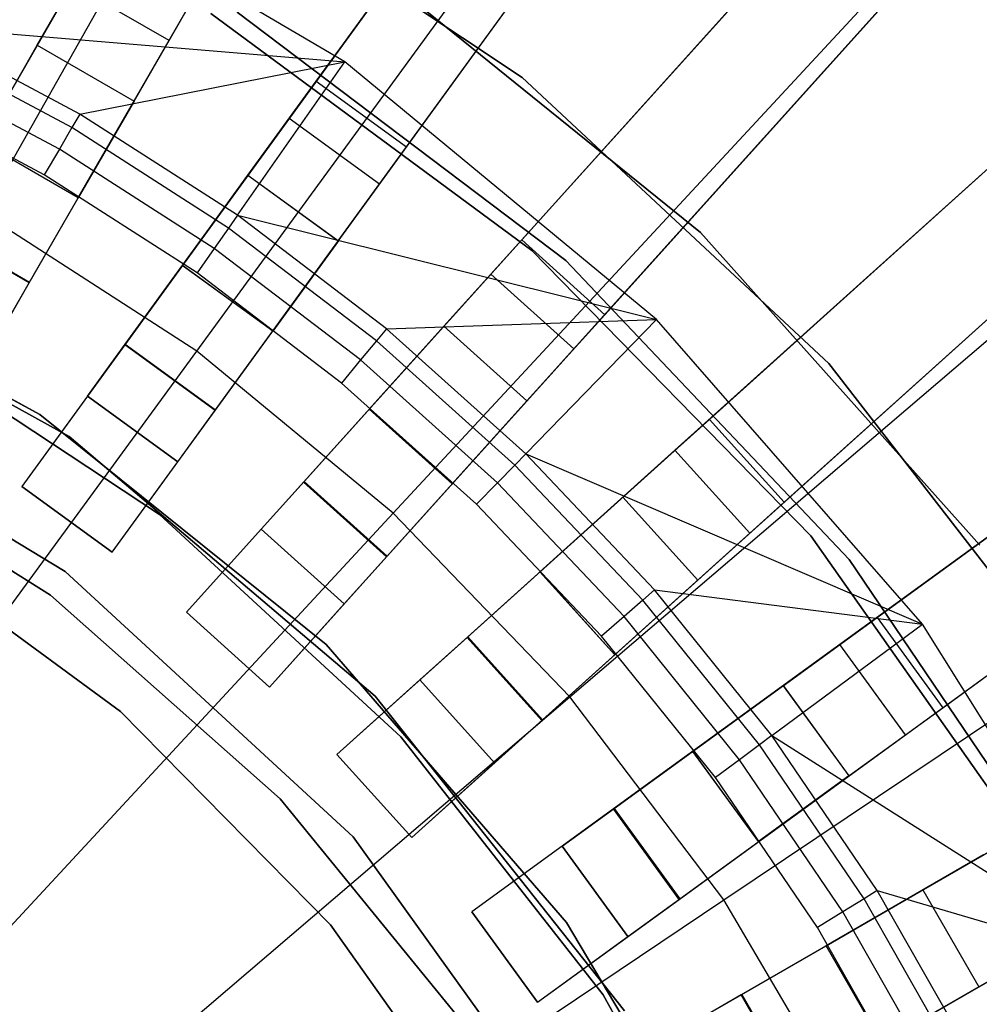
# Model space of a CAD drawing. Extents: x 1 to 71.1, y -35.1 to 35.1.
# Tile 70 of 85: x 37.5 to 38.8, y 1.5 to 2.8. Entities that reach past the tile are written whole.
import ezdxf

# ---------------------------------------------------------------- set-up
doc = ezdxf.new("R2010")
doc.units = 0
doc.header["$LTSCALE"] = 2.54
doc.layers.get('0').update_dxf_attribs({"color": 13, "linetype": 'CONTINUOUS'})

# ---------------------------------------------------------------- blocks, each defined once
blk = doc.blocks.new('LPUMPKIN_L_444_STL')
at = {"color": 0}
for p, q in [((39.3187, 5.8491, 49.4528), (37.4098, 2.5429, 49.6954)), ((39.3187, 5.8491, 49.4528), (37.4098, 2.5429, 49.6954)), ((37.4104, 2.5438, 49.8454), (39.3224, 5.8555, 49.6028)), ((37.4104, 2.5438, 49.8454), (39.3224, 5.8555, 49.6028)), ((37.5403, 2.4688, 49.8454), (39.4523, 5.7805, 49.6028)), ((37.5403, 2.4688, 49.8454), (39.4523, 5.7805, 49.6028)), ((37.5397, 2.4679, 49.6954), (39.4486, 5.7741, 49.4528)), ((37.5397, 2.4679, 49.6954), (39.4486, 5.7741, 49.4528)), ((37.6687, 2.3854, 49.8454), (39.9166, 5.4794, 49.6028)), ((37.6687, 2.3854, 49.8454), (39.9166, 5.4794, 49.6028)), ((39.9123, 5.4734, 49.4528), (37.6681, 2.3845, 49.6954)), ((39.9123, 5.4734, 49.4528), (37.6681, 2.3845, 49.6954)), ((37.7894, 2.2964, 49.6954), (40.0336, 5.3852, 49.4528)), ((37.7894, 2.2964, 49.6954), (40.0336, 5.3852, 49.4528)), ((37.7901, 2.2973, 49.8454), (40.038, 5.3912, 49.6028)), ((37.7901, 2.2973, 49.8454), (40.038, 5.3912, 49.6028)), ((37.9091, 2.2009, 49.8454), (40.4682, 5.0431, 49.6028)), ((37.9091, 2.2009, 49.8454), (40.4682, 5.0431, 49.6028)), ((40.4633, 5.0376, 49.4527), (37.9083, 2.2001, 49.6954)), ((40.4633, 5.0376, 49.4527), (37.9083, 2.2001, 49.6954)), ((38.0198, 2.0997, 49.6954), (40.5747, 4.9372, 49.4527)), ((38.0198, 2.0997, 49.6954), (40.5747, 4.9372, 49.4527)), ((38.0206, 2.1005, 49.8454), (40.5797, 4.9427, 49.6028)), ((38.0206, 2.1005, 49.8454), (40.5797, 4.9427, 49.6028)), ((38.1288, 1.9922, 49.8454), (40.971, 4.5514, 49.6028)), ((38.1288, 1.9922, 49.8454), (40.971, 4.5514, 49.6028)), ((40.9655, 4.5464, 49.4527), (38.128, 1.9915, 49.6954)), ((40.9655, 4.5464, 49.4527), (38.128, 1.9915, 49.6954)), ((38.2284, 1.88, 49.6954), (41.0659, 4.4349, 49.4527)), ((38.2284, 1.88, 49.6954), (41.0659, 4.4349, 49.4527)), ((38.2292, 1.8808, 49.8454), (41.0714, 4.4399, 49.6028)), ((38.2292, 1.8808, 49.8454), (41.0714, 4.4399, 49.6028)), ((38.3256, 1.7618, 49.8454), (41.4196, 4.0097, 49.6028)), ((38.3256, 1.7618, 49.8454), (41.4196, 4.0097, 49.6028)), ((41.4136, 4.0053, 49.4528), (38.3247, 1.7611, 49.6954)), ((41.4136, 4.0053, 49.4528), (38.3247, 1.7611, 49.6954)), ((38.4137, 1.6404, 49.8454), (41.5077, 3.8883, 49.6028)), ((38.4137, 1.6404, 49.8454), (41.5077, 3.8883, 49.6028)), ((38.4128, 1.6397, 49.6954), (41.5017, 3.884, 49.4528)), ((38.4128, 1.6397, 49.6954), (41.5017, 3.884, 49.4528)), ((37.7276, 2.7932, 20.6466), (38.2785, 3.7474, 20.6466)), ((37.7276, 2.7932, 20.6466), (38.2785, 3.7474, 20.6466)), ((37.4772, 2.5617, 208.8987), (38.0607, 3.5932, 209.1785)), ((37.4772, 2.5617, 208.8987), (38.0607, 3.5932, 209.1785)), ((38.5365, 3.5798, 20.6466), (37.8889, 2.6884, 20.6466)), ((38.5365, 3.5798, 20.6466), (37.8889, 2.6884, 20.6466)), ((37.9254, 2.7387, 20.4966), (38.5039, 3.5349, 20.4966)), ((37.9254, 2.7387, 20.4966), (38.5039, 3.5349, 20.4966)), ((38.0102, 2.6003, 20.6466), (38.6578, 3.4916, 20.6466)), ((38.0102, 2.6003, 20.6466), (38.6578, 3.4916, 20.6466)), ((38.0468, 2.6506, 20.4966), (38.6252, 3.4467, 20.4966)), ((38.0468, 2.6506, 20.4966), (38.6252, 3.4467, 20.4966)), ((41.8024, 3.4203, 49.4528), (38.4962, 1.5114, 49.6954)), ((41.8024, 3.4203, 49.4528), (38.4962, 1.5114, 49.6954)), ((38.4971, 1.512, 49.8454), (41.8088, 3.424, 49.6028)), ((38.4971, 1.512, 49.8454), (41.8088, 3.424, 49.6028)), ((37.7648, 2.3761, 208.8987), (38.4641, 3.333, 209.1785)), ((37.7648, 2.3761, 208.8987), (38.4641, 3.333, 209.1785)), ((38.8969, 3.298, 20.6466), (38.1597, 2.4792, 20.6466)), ((38.8969, 3.298, 20.6466), (38.1597, 2.4792, 20.6466)), ((38.5721, 1.3821, 49.8454), (41.8838, 3.2941, 49.6028)), ((38.5721, 1.3821, 49.8454), (41.8838, 3.2941, 49.6028)), ((38.5712, 1.3815, 49.6954), (41.8774, 3.2904, 49.4528)), ((38.5712, 1.3815, 49.6954), (41.8774, 3.2904, 49.4528)), ((38.2013, 2.5254, 20.4966), (38.8598, 3.2568, 20.4966)), ((38.2013, 2.5254, 20.4966), (38.8598, 3.2568, 20.4966)), ((38.2712, 2.3789, 20.6466), (39.0084, 3.1976, 20.6466)), ((38.2712, 2.3789, 20.6466), (39.0084, 3.1976, 20.6466)), ((38.3128, 2.425, 20.4966), (38.9713, 3.1564, 20.4966)), ((38.3128, 2.425, 20.4966), (38.9713, 3.1564, 20.4966)), ((37.7335, 3.0565, 19.6661), (38.2018, 2.7434, 19.6661)), ((38.2018, 2.7434, 20.2661), (37.7335, 3.0565, 20.2661)), ((37.7335, 3.0565, 19.6661), (38.2018, 2.7434, 19.6661)), ((38.2018, 2.7434, 20.2661), (37.7335, 3.0565, 20.2661)), ((37.9639, 2.7648, 49.8786), (37.4954, 3.0395, 49.8786)), ((37.9639, 2.7648, 49.8786), (37.4954, 3.0395, 49.8786)), ((38.0289, 2.1585, 208.8987), (38.8346, 3.0277, 209.1785)), ((38.0289, 2.1585, 208.8987), (38.8346, 3.0277, 209.1785)), ((39.226, 2.9801, 20.6466), (38.4072, 2.2429, 20.6466)), ((39.226, 2.9801, 20.6466), (38.4072, 2.2429, 20.6466)), ((38.4534, 2.2844, 20.4966), (39.1847, 2.943, 20.4966)), ((38.4534, 2.2844, 20.4966), (39.1847, 2.943, 20.4966)), ((37.5507, 2.7869, 20.3405), (37.6287, 2.922, 20.4966)), ((37.5507, 2.7869, 20.3405), (37.6287, 2.922, 20.4966)), ((38.0034, 2.8895, 20.4661), (38.4413, 2.5352, 20.4661)), ((38.4413, 2.5352, 20.2661), (38.0034, 2.8895, 20.2661)), ((38.0034, 2.8895, 20.4661), (38.4413, 2.5352, 20.4661)), ((38.4413, 2.5352, 20.2661), (38.0034, 2.8895, 20.2661)), ((37.5977, 2.8682, 20.6466), (37.4757, 2.6569, 20.4026)), ((37.5977, 2.8682, 20.6466), (37.4757, 2.6569, 20.4026)), ((37.7276, 2.7932, 20.6466), (37.5977, 2.8682, 20.6466)), ((37.7276, 2.7932, 20.6466), (37.5977, 2.8682, 20.6466)), ((38.5076, 2.1314, 20.6466), (39.3263, 2.8686, 20.6466)), ((38.5076, 2.1314, 20.6466), (39.3263, 2.8686, 20.6466)), ((37.6806, 2.7119, 20.3405), (37.7586, 2.847, 20.4966)), ((37.6806, 2.7119, 20.3405), (37.7586, 2.847, 20.4966)), ((38.2607, 2.4978, 19.6661), (37.8191, 2.8312, 19.6661)), ((37.8191, 2.8312, 20.2661), (38.2607, 2.4978, 20.2661)), ((37.8191, 2.8312, 20.2661), (38.2607, 2.4978, 20.2661)), ((38.2607, 2.4978, 19.6661), (37.8191, 2.8312, 19.6661)), ((38.5537, 2.173, 20.4966), (39.2851, 2.8315, 20.4966)), ((38.5537, 2.173, 20.4966), (39.2851, 2.8315, 20.4966)), ((38.215, 2.5114, 19.6661), (37.7838, 2.8297, 19.6661)), ((37.7838, 2.8297, 19.7661), (38.215, 2.5114, 19.7661)), ((38.215, 2.5114, 19.6661), (37.7838, 2.8297, 19.6661)), ((37.7838, 2.8297, 19.7661), (38.215, 2.5114, 19.7661)), ((37.6078, 2.6943, 50.6111), (37.3859, 2.8127, 50.6111)), ((37.3859, 2.8127, 50.6111), (37.9639, 2.7648, 49.8786)), ((37.6078, 2.6943, 50.6111), (37.3859, 2.8127, 50.6111)), ((37.3859, 2.8127, 50.6111), (37.9639, 2.7648, 49.8786)), ((37.5972, 2.6762, 50.6463), (37.3768, 2.7938, 50.6463)), ((37.5972, 2.6762, 50.6463), (37.3768, 2.7938, 50.6463)), ((37.6056, 2.5819, 20.4026), (37.7276, 2.7932, 20.6466)), ((37.6056, 2.5819, 20.4026), (37.7276, 2.7932, 20.6466)), ((37.4757, 2.657, 20.0616), (37.5507, 2.7869, 20.0616)), ((37.4757, 2.657, 20.0616), (37.5507, 2.7869, 20.0616)), ((37.5507, 2.7869, 20.0616), (37.6806, 2.7119, 20.0616)), ((37.5507, 2.7869, 20.0616), (37.6806, 2.7119, 20.0616)), ((37.5507, 2.7869, 20.3405), (37.5507, 2.7869, 20.0616)), ((37.5507, 2.7869, 20.3405), (37.6806, 2.7119, 20.3405)), ((37.5507, 2.7869, 20.3405), (37.6806, 2.7119, 20.3405)), ((37.5507, 2.7869, 20.3405), (37.5507, 2.7869, 20.0616)), ((37.6078, 2.6943, 50.6111), (37.9639, 2.7648, 49.8786)), ((37.6078, 2.6943, 50.6111), (37.9639, 2.7648, 49.8786)), ((37.8195, 2.5585, 50.6111), (37.9639, 2.7648, 49.8786)), ((37.8195, 2.5585, 50.6111), (37.9639, 2.7648, 49.8786)), ((38.3824, 2.4185, 49.8786), (37.9639, 2.7648, 49.8786)), ((38.3824, 2.4185, 49.8786), (37.9639, 2.7648, 49.8786)), ((37.5803, 2.6474, 50.6702), (37.3623, 2.7637, 50.6702)), ((37.5803, 2.6474, 50.6702), (37.3623, 2.7637, 50.6702)), ((37.8337, 2.6125, 20.3405), (37.9254, 2.7387, 20.4966)), ((37.8337, 2.6125, 20.3405), (37.9254, 2.7387, 20.4966)), ((37.9254, 2.7387, 20.4966), (38.0468, 2.6506, 20.4966)), ((37.9254, 2.7387, 20.4966), (38.0468, 2.6506, 20.4966)), ((38.2018, 2.7434, 19.6661), (38.6137, 2.3592, 19.6661)), ((38.6137, 2.3592, 20.2661), (38.2018, 2.7434, 20.2661)), ((38.2018, 2.7434, 19.6661), (38.6137, 2.3592, 19.6661)), ((38.2018, 2.7434, 19.6661), (38.2018, 2.7434, 20.2661)), ((38.6137, 2.3592, 20.2661), (38.2018, 2.7434, 20.2661)), ((38.2018, 2.7434, 19.6661), (38.2018, 2.7434, 20.2661)), ((37.56, 2.6128, 50.6786), (37.3448, 2.7275, 50.6786)), ((37.56, 2.6128, 50.6786), (37.3448, 2.7275, 50.6786)), ((37.6806, 2.7119, 20.0616), (37.6056, 2.582, 20.0616)), ((37.6806, 2.7119, 20.0616), (37.6056, 2.582, 20.0616)), ((37.6806, 2.7119, 20.3405), (37.6806, 2.7119, 20.0616)), ((37.6806, 2.7119, 20.3405), (37.6806, 2.7119, 20.0616)), ((37.6078, 2.6943, 50.6111), (37.5972, 2.6762, 50.6463)), ((37.6078, 2.6943, 50.6111), (37.5972, 2.6762, 50.6463)), ((37.8195, 2.5585, 50.6111), (37.6078, 2.6943, 50.6111)), ((37.8195, 2.5585, 50.6111), (37.6078, 2.6943, 50.6111)), ((37.8889, 2.6884, 20.6466), (37.7455, 2.4911, 20.4026)), ((37.8889, 2.6884, 20.6466), (37.7455, 2.4911, 20.4026)), ((38.0102, 2.6003, 20.6466), (37.8889, 2.6884, 20.6466)), ((38.0102, 2.6003, 20.6466), (37.8889, 2.6884, 20.6466)), ((37.5972, 2.6762, 50.6463), (37.5803, 2.6474, 50.6702)), ((37.5972, 2.6762, 50.6463), (37.5803, 2.6474, 50.6702)), ((37.8075, 2.5413, 50.6463), (37.5972, 2.6762, 50.6463)), ((37.8075, 2.5413, 50.6463), (37.5972, 2.6762, 50.6463)), ((38.266, 1.9116, 208.8987), (39.1671, 2.6814, 209.1785)), ((38.266, 1.9116, 208.8987), (39.1671, 2.6814, 209.1785)), ((37.6056, 2.582, 20.0616), (37.4757, 2.657, 20.0616)), ((37.6056, 2.582, 20.0616), (37.4757, 2.657, 20.0616)), ((37.6056, 2.5819, 20.4026), (37.4757, 2.6569, 20.4026)), ((37.6056, 2.5819, 20.4026), (37.4757, 2.6569, 20.4026)), ((37.5803, 2.6474, 50.6702), (37.56, 2.6128, 50.6786)), ((37.5803, 2.6474, 50.6702), (37.56, 2.6128, 50.6786)), ((37.7883, 2.5139, 50.6702), (37.5803, 2.6474, 50.6702)), ((37.7883, 2.5139, 50.6702), (37.5803, 2.6474, 50.6702)), ((37.955, 2.5243, 20.3405), (38.0468, 2.6506, 20.4966)), ((37.955, 2.5243, 20.3405), (38.0468, 2.6506, 20.4966)), ((39.52, 2.6295, 20.6466), (38.6286, 1.9819, 20.6466)), ((39.52, 2.6295, 20.6466), (38.6286, 1.9819, 20.6466)), ((37.7653, 2.481, 50.6786), (37.56, 2.6128, 50.6786)), ((37.7653, 2.481, 50.6786), (37.56, 2.6128, 50.6786)), ((37.7456, 2.4912, 20.0616), (37.8337, 2.6125, 20.0616)), ((37.7456, 2.4912, 20.0616), (37.8337, 2.6125, 20.0616)), ((37.8337, 2.6125, 20.0616), (37.9551, 2.5243, 20.0616)), ((37.8337, 2.6125, 20.0616), (37.9551, 2.5243, 20.0616)), ((37.8337, 2.6125, 20.3405), (37.8337, 2.6125, 20.0616)), ((37.8337, 2.6125, 20.3405), (37.955, 2.5243, 20.3405)), ((37.8337, 2.6125, 20.3405), (37.955, 2.5243, 20.3405)), ((37.8337, 2.6125, 20.3405), (37.8337, 2.6125, 20.0616)), ((37.8669, 2.4029, 20.4026), (38.0102, 2.6003, 20.6466)), ((37.8669, 2.4029, 20.4026), (38.0102, 2.6003, 20.6466)), ((38.6789, 2.0184, 20.4966), (39.475, 2.5969, 20.4966)), ((38.6789, 2.0184, 20.4966), (39.475, 2.5969, 20.4966)), ((37.6056, 2.5819, 20.4026), (37.6056, 2.582, 20.0616)), ((37.6056, 2.5819, 20.4026), (37.6056, 2.582, 20.0616)), ((37.7648, 2.3761, 208.8987), (37.4772, 2.5617, 208.8987)), ((37.7648, 2.3761, 208.8987), (37.4772, 2.5617, 208.8987)), ((37.8195, 2.5585, 50.6111), (37.8075, 2.5413, 50.6463)), ((37.8195, 2.5585, 50.6111), (37.8075, 2.5413, 50.6463)), ((38.0196, 2.4061, 50.6111), (37.8195, 2.5585, 50.6111)), ((37.8195, 2.5585, 50.6111), (38.3824, 2.4185, 49.8786)), ((37.8195, 2.5585, 50.6111), (38.3824, 2.4185, 49.8786)), ((38.0196, 2.4061, 50.6111), (37.8195, 2.5585, 50.6111)), ((37.5397, 2.4679, 49.6954), (37.4098, 2.5429, 49.6954)), ((37.5397, 2.4679, 49.6954), (37.4098, 2.5429, 49.6954)), ((37.4104, 2.5438, 49.8454), (37.5403, 2.4688, 49.8454)), ((37.4104, 2.5438, 49.8454), (37.5403, 2.4688, 49.8454)), ((37.8075, 2.5413, 50.6463), (37.7883, 2.5139, 50.6702)), ((37.8075, 2.5413, 50.6463), (37.7883, 2.5139, 50.6702)), ((38.0062, 2.3899, 50.6463), (37.8075, 2.5413, 50.6463)), ((38.0062, 2.3899, 50.6463), (37.8075, 2.5413, 50.6463)), ((37.554, 2.291, 19.6661), (37.1204, 2.5266, 19.6661)), ((37.1204, 2.5266, 19.7661), (37.554, 2.291, 19.7661)), ((37.1204, 2.5266, 19.7661), (37.554, 2.291, 19.7661)), ((37.554, 2.291, 19.6661), (37.1204, 2.5266, 19.6661)), ((38.4413, 2.5352, 20.4661), (38.4413, 2.5352, 20.2661)), ((38.4413, 2.5352, 20.4661), (38.8167, 2.1153, 20.4661)), ((38.8167, 2.1153, 20.2661), (38.4413, 2.5352, 20.2661)), ((38.4413, 2.5352, 20.4661), (38.4413, 2.5352, 20.2661)), ((38.4413, 2.5352, 20.4661), (38.8167, 2.1153, 20.4661)), ((38.8167, 2.1153, 20.2661), (38.4413, 2.5352, 20.2661)), ((37.5934, 2.2612, 20.2661), (37.1222, 2.5231, 20.2661)), ((37.1222, 2.5231, 11.7661), (37.5934, 2.2612, 11.7661)), ((37.5934, 2.2612, 20.2661), (37.1222, 2.5231, 20.2661)), ((37.1222, 2.5231, 11.7661), (37.5934, 2.2612, 11.7661)), ((37.7883, 2.5139, 50.6702), (37.7653, 2.481, 50.6786)), ((37.7883, 2.5139, 50.6702), (37.7653, 2.481, 50.6786)), ((37.9849, 2.3642, 50.6702), (37.7883, 2.5139, 50.6702)), ((37.9849, 2.3642, 50.6702), (37.7883, 2.5139, 50.6702)), ((37.9551, 2.5243, 20.0616), (37.8669, 2.403, 20.0616)), ((37.9551, 2.5243, 20.0616), (37.8669, 2.403, 20.0616)), ((37.955, 2.5243, 20.3405), (37.9551, 2.5243, 20.0616)), ((37.955, 2.5243, 20.3405), (37.9551, 2.5243, 20.0616)), ((38.0969, 2.4094, 20.3405), (38.2013, 2.5254, 20.4966)), ((38.0969, 2.4094, 20.3405), (38.2013, 2.5254, 20.4966)), ((38.2013, 2.5254, 20.4966), (38.3128, 2.425, 20.4966)), ((38.2013, 2.5254, 20.4966), (38.3128, 2.425, 20.4966)), ((38.5896, 2.1281, 19.6661), (38.215, 2.5114, 19.6661)), ((38.215, 2.5114, 19.6661), (38.215, 2.5114, 19.7661)), ((38.215, 2.5114, 19.7661), (38.5896, 2.1281, 19.7661)), ((38.215, 2.5114, 19.6661), (38.215, 2.5114, 19.7661)), ((38.5896, 2.1281, 19.6661), (38.215, 2.5114, 19.6661)), ((38.215, 2.5114, 19.7661), (38.5896, 2.1281, 19.7661)), ((38.7168, 1.8606, 20.6466), (39.6081, 2.5082, 20.6466)), ((38.7168, 1.8606, 20.6466), (39.6081, 2.5082, 20.6466)), ((37.7456, 2.4912, 20.0616), (37.7455, 2.4911, 20.4026)), ((37.7456, 2.4912, 20.0616), (37.7455, 2.4911, 20.4026)), ((37.8669, 2.4029, 20.4026), (37.7455, 2.4911, 20.4026)), ((37.8669, 2.4029, 20.4026), (37.7455, 2.4911, 20.4026)), ((37.8669, 2.403, 20.0616), (37.7456, 2.4912, 20.0616)), ((37.8669, 2.403, 20.0616), (37.7456, 2.4912, 20.0616)), ((38.6414, 2.0963, 19.6661), (38.2607, 2.4978, 19.6661)), ((38.2607, 2.4978, 20.2661), (38.6414, 2.0963, 20.2661)), ((38.2607, 2.4978, 20.2661), (38.6414, 2.0963, 20.2661)), ((38.2607, 2.4978, 20.2661), (38.2607, 2.4978, 19.6661)), ((38.6414, 2.0963, 19.6661), (38.2607, 2.4978, 19.6661)), ((38.2607, 2.4978, 20.2661), (38.2607, 2.4978, 19.6661)), ((37.9593, 2.3332, 50.6786), (37.7653, 2.481, 50.6786)), ((37.9593, 2.3332, 50.6786), (37.7653, 2.481, 50.6786)), ((38.1597, 2.4792, 20.6466), (37.9965, 2.298, 20.4026)), ((38.1597, 2.4792, 20.6466), (37.9965, 2.298, 20.4026)), ((38.2712, 2.3789, 20.6466), (38.1597, 2.4792, 20.6466)), ((38.2712, 2.3789, 20.6466), (38.1597, 2.4792, 20.6466)), ((38.767, 1.8971, 20.4966), (39.5632, 2.4755, 20.4966)), ((38.767, 1.8971, 20.4966), (39.5632, 2.4755, 20.4966)), ((37.4221, 2.2642, 49.6954), (37.5397, 2.4679, 49.6954)), ((37.4221, 2.2642, 49.6954), (37.5397, 2.4679, 49.6954)), ((37.4971, 2.3941, 49.8454), (37.5403, 2.4688, 49.8454)), ((37.4971, 2.3941, 49.8454), (37.5403, 2.4688, 49.8454)), ((38.2083, 2.3091, 20.3405), (38.3128, 2.425, 20.4966)), ((38.2083, 2.3091, 20.3405), (38.3128, 2.425, 20.4966)), ((37.9965, 2.298, 20.0616), (38.0969, 2.4095, 20.0616)), ((37.9965, 2.298, 20.0616), (38.0969, 2.4095, 20.0616)), ((38.0196, 2.4061, 50.6111), (38.3824, 2.4185, 49.8786)), ((38.0196, 2.4061, 50.6111), (38.3824, 2.4185, 49.8786)), ((38.0969, 2.4095, 20.0616), (38.2084, 2.3091, 20.0616)), ((38.0969, 2.4095, 20.0616), (38.2084, 2.3091, 20.0616)), ((38.0969, 2.4094, 20.3405), (38.0969, 2.4095, 20.0616)), ((38.0969, 2.4094, 20.3405), (38.0969, 2.4095, 20.0616)), ((38.0969, 2.4094, 20.3405), (38.2083, 2.3091, 20.3405)), ((38.0969, 2.4094, 20.3405), (38.2083, 2.3091, 20.3405)), ((38.3824, 2.4185, 49.8786), (38.2067, 2.238, 50.6111)), ((38.3824, 2.4185, 49.8786), (38.2067, 2.238, 50.6111)), ((38.7398, 2.0095, 49.8786), (38.3824, 2.4185, 49.8786)), ((38.7398, 2.0095, 49.8786), (38.3824, 2.4185, 49.8786)), ((37.7148, 2.1565, 49.9786), (37.347, 2.3991, 49.9786)), ((37.347, 2.3991, 50.1786), (37.7148, 2.1565, 50.1786)), ((37.7148, 2.1565, 49.9786), (37.347, 2.3991, 49.9786)), ((37.347, 2.3991, 50.1786), (37.7148, 2.1565, 50.1786)), ((37.8669, 2.4029, 20.4026), (37.8669, 2.403, 20.0616)), ((37.8669, 2.4029, 20.4026), (37.8669, 2.403, 20.0616)), ((38.0196, 2.4061, 50.6111), (38.0062, 2.3899, 50.6463)), ((38.0196, 2.4061, 50.6111), (38.0062, 2.3899, 50.6463)), ((38.2067, 2.238, 50.6111), (38.0196, 2.4061, 50.6111)), ((38.2067, 2.238, 50.6111), (38.0196, 2.4061, 50.6111)), ((37.6681, 2.3845, 49.6954), (37.5298, 2.1942, 49.6954)), ((37.6681, 2.3845, 49.6954), (37.5298, 2.1942, 49.6954)), ((37.618, 2.3156, 49.8454), (37.6687, 2.3854, 49.8454)), ((37.618, 2.3156, 49.8454), (37.6687, 2.3854, 49.8454)), ((37.7894, 2.2964, 49.6954), (37.6681, 2.3845, 49.6954)), ((37.7894, 2.2964, 49.6954), (37.6681, 2.3845, 49.6954)), ((37.6687, 2.3854, 49.8454), (37.7901, 2.2973, 49.8454)), ((37.6687, 2.3854, 49.8454), (37.7901, 2.2973, 49.8454)), ((38.0062, 2.3899, 50.6463), (37.9849, 2.3642, 50.6702)), ((38.0062, 2.3899, 50.6463), (37.9849, 2.3642, 50.6702)), ((38.1921, 2.223, 50.6463), (38.0062, 2.3899, 50.6463)), ((38.1921, 2.223, 50.6463), (38.0062, 2.3899, 50.6463)), ((37.0547, 1.4044, 208.7134), (37.7648, 2.3761, 208.8987)), ((37.0547, 1.4044, 208.7134), (37.7648, 2.3761, 208.8987)), ((38.0289, 2.1585, 208.8987), (37.7648, 2.3761, 208.8987)), ((38.0289, 2.1585, 208.8987), (37.7648, 2.3761, 208.8987)), ((38.108, 2.1976, 20.4026), (38.2712, 2.3789, 20.6466)), ((38.108, 2.1976, 20.4026), (38.2712, 2.3789, 20.6466)), ((37.9849, 2.3642, 50.6702), (37.9593, 2.3332, 50.6786)), ((37.9849, 2.3642, 50.6702), (37.9593, 2.3332, 50.6786)), ((38.1688, 2.1991, 50.6702), (37.9849, 2.3642, 50.6702)), ((38.1688, 2.1991, 50.6702), (37.9849, 2.3642, 50.6702)), ((38.6137, 2.3592, 19.6661), (38.9586, 1.914, 19.6661)), ((38.9586, 1.914, 20.2661), (38.6137, 2.3592, 20.2661)), ((38.6137, 2.3592, 19.6661), (38.9586, 1.914, 19.6661)), ((38.6137, 2.3592, 19.6661), (38.6137, 2.3592, 20.2661)), ((38.9586, 1.914, 20.2661), (38.6137, 2.3592, 20.2661)), ((38.6137, 2.3592, 19.6661), (38.6137, 2.3592, 20.2661)), ((37.1376, 2.3515, 20.2661), (37.5882, 2.0801, 20.2661)), ((37.5882, 2.0801, 11.7661), (37.1376, 2.3515, 11.7661)), ((37.5882, 2.0801, 11.7661), (37.1376, 2.3515, 11.7661)), ((37.1376, 2.3515, 20.2661), (37.5882, 2.0801, 20.2661)), ((38.1408, 2.1703, 50.6786), (37.9593, 2.3332, 50.6786)), ((38.1408, 2.1703, 50.6786), (37.9593, 2.3332, 50.6786)), ((37.618, 2.3156, 50.2786), (37.5298, 2.1942, 50.2786)), ((37.618, 2.3156, 50.2786), (37.5298, 2.1942, 50.2786)), ((37.7393, 2.2274, 50.2786), (37.618, 2.3156, 50.2786)), ((37.618, 2.3156, 50.2786), (37.618, 2.3156, 49.8454)), ((37.618, 2.3156, 49.8454), (37.7393, 2.2274, 49.8454)), ((37.618, 2.3156, 49.8454), (37.7393, 2.2274, 49.8454)), ((37.618, 2.3156, 50.2786), (37.618, 2.3156, 49.8454)), ((37.7393, 2.2274, 50.2786), (37.618, 2.3156, 50.2786)), ((38.2084, 2.3091, 20.0616), (38.108, 2.1976, 20.0616)), ((38.2084, 2.3091, 20.0616), (38.108, 2.1976, 20.0616)), ((38.2083, 2.3091, 20.3405), (38.2084, 2.3091, 20.0616)), ((38.2083, 2.3091, 20.3405), (38.2084, 2.3091, 20.0616)), ((37.9385, 1.9818, 19.6661), (37.554, 2.291, 19.6661)), ((37.554, 2.291, 19.7661), (37.9385, 1.9818, 19.7661)), ((37.554, 2.291, 19.7661), (37.9385, 1.9818, 19.7661)), ((37.554, 2.291, 19.7661), (37.554, 2.291, 19.6661)), ((37.9385, 1.9818, 19.6661), (37.554, 2.291, 19.6661)), ((37.554, 2.291, 19.7661), (37.554, 2.291, 19.6661)), ((37.6512, 2.1061, 49.6954), (37.7894, 2.2964, 49.6954)), ((37.6512, 2.1061, 49.6954), (37.7894, 2.2964, 49.6954)), ((37.7393, 2.2274, 49.8454), (37.7901, 2.2973, 49.8454)), ((37.7393, 2.2274, 49.8454), (37.7901, 2.2973, 49.8454)), ((38.108, 2.1976, 20.0616), (37.9965, 2.298, 20.0616)), ((38.108, 2.1976, 20.0616), (37.9965, 2.298, 20.0616)), ((38.108, 2.1976, 20.4026), (37.9965, 2.298, 20.4026)), ((37.9965, 2.298, 20.0616), (37.9965, 2.298, 20.4026)), ((38.108, 2.1976, 20.4026), (37.9965, 2.298, 20.4026)), ((37.9965, 2.298, 20.0616), (37.9965, 2.298, 20.4026)), ((38.4728, 1.6389, 208.8987), (39.4572, 2.2989, 209.1785)), ((38.4728, 1.6389, 208.8987), (39.4572, 2.2989, 209.1785)), ((38.3374, 2.18, 20.3405), (38.4534, 2.2844, 20.4966)), ((38.3374, 2.18, 20.3405), (38.4534, 2.2844, 20.4966)), ((38.4534, 2.2844, 20.4966), (38.5537, 2.173, 20.4966)), ((38.4534, 2.2844, 20.4966), (38.5537, 2.173, 20.4966)), ((37.2197, 2.2685, 14.0525), (37.5683, 2.0481, 14.0525)), ((37.5683, 2.0481, 13.0525), (37.2197, 2.2685, 13.0525)), ((37.2197, 2.2685, 14.0525), (37.5683, 2.0481, 14.0525)), ((37.5683, 2.0481, 13.0525), (37.2197, 2.2685, 13.0525)), ((38.0045, 1.9124, 20.2661), (37.5934, 2.2612, 20.2661)), ((37.5934, 2.2612, 11.7661), (38.0045, 1.9124, 11.7661)), ((37.5934, 2.2612, 20.2661), (37.5934, 2.2612, 11.7661)), ((38.0045, 1.9124, 20.2661), (37.5934, 2.2612, 20.2661)), ((37.5934, 2.2612, 11.7661), (38.0045, 1.9124, 11.7661)), ((37.5934, 2.2612, 20.2661), (37.5934, 2.2612, 11.7661)), ((38.2067, 2.238, 50.6111), (38.1921, 2.223, 50.6463)), ((38.2067, 2.238, 50.6111), (38.1921, 2.223, 50.6463)), ((38.3798, 2.0555, 50.6111), (38.2067, 2.238, 50.6111)), ((38.2067, 2.238, 50.6111), (38.7398, 2.0095, 49.8786)), ((38.3798, 2.0555, 50.6111), (38.2067, 2.238, 50.6111)), ((38.2067, 2.238, 50.6111), (38.7398, 2.0095, 49.8786)), ((38.4072, 2.2429, 20.6466), (38.2259, 2.0796, 20.4026)), ((38.4072, 2.2429, 20.6466), (38.2259, 2.0796, 20.4026)), ((38.5076, 2.1314, 20.6466), (38.4072, 2.2429, 20.6466)), ((38.5076, 2.1314, 20.6466), (38.4072, 2.2429, 20.6466)), ((37.6512, 2.1061, 50.2786), (37.7393, 2.2274, 50.2786)), ((37.6512, 2.1061, 50.2786), (37.7393, 2.2274, 50.2786)), ((37.7393, 2.2274, 50.2786), (37.7393, 2.2274, 49.8454)), ((37.7393, 2.2274, 50.2786), (37.7393, 2.2274, 49.8454)), ((38.1921, 2.223, 50.6463), (38.1688, 2.1991, 50.6702)), ((38.1921, 2.223, 50.6463), (38.1688, 2.1991, 50.6702)), ((38.3639, 2.0417, 50.6463), (38.1921, 2.223, 50.6463)), ((38.3639, 2.0417, 50.6463), (38.1921, 2.223, 50.6463)), ((37.9083, 2.2001, 49.6954), (37.7509, 2.0253, 49.6954)), ((37.9083, 2.2001, 49.6954), (37.7509, 2.0253, 49.6954)), ((37.8513, 2.1367, 49.8454), (37.9091, 2.2009, 49.8454)), ((37.8513, 2.1367, 49.8454), (37.9091, 2.2009, 49.8454)), ((38.0198, 2.0997, 49.6954), (37.9083, 2.2001, 49.6954)), ((38.0198, 2.0997, 49.6954), (37.9083, 2.2001, 49.6954)), ((37.9091, 2.2009, 49.8454), (38.0206, 2.1005, 49.8454)), ((37.9091, 2.2009, 49.8454), (38.0206, 2.1005, 49.8454)), ((38.108, 2.1976, 20.4026), (38.108, 2.1976, 20.0616)), ((38.108, 2.1976, 20.4026), (38.108, 2.1976, 20.0616)), ((38.1688, 2.1991, 50.6702), (38.1408, 2.1703, 50.6786)), ((38.1688, 2.1991, 50.6702), (38.1408, 2.1703, 50.6786)), ((38.3388, 2.0197, 50.6702), (38.1688, 2.1991, 50.6702)), ((38.3388, 2.0197, 50.6702), (38.1688, 2.1991, 50.6702)), ((37.5298, 2.1942, 50.2786), (37.6512, 2.1061, 50.2786)), ((37.5298, 2.1942, 49.6954), (37.5298, 2.1942, 50.2786)), ((37.6512, 2.1061, 49.6954), (37.5298, 2.1942, 49.6954)), ((37.6512, 2.1061, 49.6954), (37.5298, 2.1942, 49.6954)), ((37.5298, 2.1942, 50.2786), (37.6512, 2.1061, 50.2786)), ((37.5298, 2.1942, 49.6954), (37.5298, 2.1942, 50.2786)), ((38.3086, 1.9933, 50.6786), (38.1408, 2.1703, 50.6786)), ((38.3086, 1.9933, 50.6786), (38.1408, 2.1703, 50.6786)), ((38.226, 2.0797, 20.0616), (38.3374, 2.1801, 20.0616)), ((38.226, 2.0797, 20.0616), (38.3374, 2.1801, 20.0616)), ((38.3374, 2.1801, 20.0616), (38.4378, 2.0686, 20.0616)), ((38.3374, 2.1801, 20.0616), (38.4378, 2.0686, 20.0616)), ((38.3374, 2.18, 20.3405), (38.3374, 2.1801, 20.0616)), ((38.3374, 2.18, 20.3405), (38.3374, 2.1801, 20.0616)), ((38.3374, 2.18, 20.3405), (38.4378, 2.0685, 20.3405)), ((38.3374, 2.18, 20.3405), (38.4378, 2.0685, 20.3405)), ((38.4378, 2.0685, 20.3405), (38.5537, 2.173, 20.4966)), ((38.4378, 2.0685, 20.3405), (38.5537, 2.173, 20.4966)), ((37.2108, 1.2757, 208.7134), (38.0289, 2.1585, 208.8987)), ((37.2108, 1.2757, 208.7134), (38.0289, 2.1585, 208.8987)), ((38.0389, 1.858, 49.9786), (37.7148, 2.1565, 49.9786)), ((37.7148, 2.1565, 49.9786), (37.7148, 2.1565, 50.1786)), ((37.7148, 2.1565, 50.1786), (38.0389, 1.858, 50.1786)), ((37.7148, 2.1565, 49.9786), (37.7148, 2.1565, 50.1786)), ((38.0389, 1.858, 49.9786), (37.7148, 2.1565, 49.9786)), ((37.7148, 2.1565, 50.1786), (38.0389, 1.858, 50.1786)), ((38.266, 1.9116, 208.8987), (38.0289, 2.1585, 208.8987)), ((38.266, 1.9116, 208.8987), (38.0289, 2.1585, 208.8987)), ((37.6624, 1.8921, 49.9786), (37.3377, 2.1297, 49.9786)), ((37.3377, 2.1297, 49.8286), (37.6624, 1.8921, 49.8286)), ((37.6624, 1.8921, 49.9786), (37.3377, 2.1297, 49.9786)), ((37.3377, 2.1297, 49.8286), (37.6624, 1.8921, 49.8286)), ((37.8513, 2.1367, 50.2786), (37.7509, 2.0253, 50.2786)), ((37.8513, 2.1367, 50.2786), (37.7509, 2.0253, 50.2786)), ((37.9628, 2.0364, 50.2786), (37.8513, 2.1367, 50.2786)), ((37.8513, 2.1367, 50.2786), (37.8513, 2.1367, 49.8454)), ((37.8513, 2.1367, 49.8454), (37.9628, 2.0364, 49.8454)), ((37.8513, 2.1367, 49.8454), (37.9628, 2.0364, 49.8454)), ((37.8513, 2.1367, 50.2786), (37.8513, 2.1367, 49.8454)), ((37.9628, 2.0364, 50.2786), (37.8513, 2.1367, 50.2786)), ((38.3263, 1.9682, 20.4026), (38.5076, 2.1314, 20.6466)), ((38.3263, 1.9682, 20.4026), (38.5076, 2.1314, 20.6466)), ((38.8978, 1.6897, 19.6661), (38.5896, 2.1281, 19.6661)), ((38.5896, 2.1281, 19.6661), (38.5896, 2.1281, 19.7661)), ((38.5896, 2.1281, 19.7661), (38.8978, 1.6897, 19.7661)), ((38.5896, 2.1281, 19.6661), (38.5896, 2.1281, 19.7661)), ((38.8978, 1.6897, 19.6661), (38.5896, 2.1281, 19.6661)), ((38.5896, 2.1281, 19.7661), (38.8978, 1.6897, 19.7661)), ((37.6512, 2.1061, 50.2786), (37.6512, 2.1061, 49.6954)), ((37.6512, 2.1061, 50.2786), (37.6512, 2.1061, 49.6954)), ((37.8624, 1.9249, 49.6954), (38.0198, 2.0997, 49.6954)), ((37.8624, 1.9249, 49.6954), (38.0198, 2.0997, 49.6954)), ((37.9628, 2.0364, 49.8454), (38.0206, 2.1005, 49.8454)), ((37.9628, 2.0364, 49.8454), (38.0206, 2.1005, 49.8454)), ((38.9508, 1.6376, 19.6661), (38.6414, 2.0963, 19.6661)), ((38.6414, 2.0963, 20.2661), (38.9508, 1.6376, 20.2661)), ((38.6414, 2.0963, 20.2661), (38.9508, 1.6376, 20.2661)), ((38.6414, 2.0963, 20.2661), (38.6414, 2.0963, 19.6661)), ((38.9508, 1.6376, 19.6661), (38.6414, 2.0963, 19.6661)), ((38.6414, 2.0963, 20.2661), (38.6414, 2.0963, 19.6661)), ((37.5882, 2.0801, 20.2661), (37.975, 1.7235, 20.2661)), ((37.975, 1.7235, 11.7661), (37.5882, 2.0801, 11.7661)), ((37.5882, 2.0801, 11.7661), (37.5882, 2.0801, 20.2661)), ((37.5882, 2.0801, 11.7661), (37.5882, 2.0801, 20.2661)), ((37.975, 1.7235, 11.7661), (37.5882, 2.0801, 11.7661)), ((37.5882, 2.0801, 20.2661), (37.975, 1.7235, 20.2661)), ((38.226, 2.0797, 20.0616), (38.2259, 2.0796, 20.4026)), ((38.226, 2.0797, 20.0616), (38.2259, 2.0796, 20.4026)), ((38.3263, 1.9682, 20.4026), (38.2259, 2.0796, 20.4026)), ((38.3263, 1.9682, 20.4026), (38.2259, 2.0796, 20.4026)), ((38.3263, 1.9682, 20.0616), (38.226, 2.0797, 20.0616)), ((38.3263, 1.9682, 20.0616), (38.226, 2.0797, 20.0616)), ((38.4378, 2.0686, 20.0616), (38.3263, 1.9682, 20.0616)), ((38.4378, 2.0686, 20.0616), (38.3263, 1.9682, 20.0616)), ((38.4378, 2.0685, 20.3405), (38.4378, 2.0686, 20.0616)), ((38.4378, 2.0685, 20.3405), (38.4378, 2.0686, 20.0616)), ((38.3798, 2.0555, 50.6111), (38.3639, 2.0417, 50.6463)), ((38.3798, 2.0555, 50.6111), (38.3639, 2.0417, 50.6463)), ((38.5375, 1.8596, 50.6111), (38.3798, 2.0555, 50.6111)), ((38.3798, 2.0555, 50.6111), (38.7398, 2.0095, 49.8786)), ((38.3798, 2.0555, 50.6111), (38.7398, 2.0095, 49.8786)), ((38.5375, 1.8596, 50.6111), (38.3798, 2.0555, 50.6111)), ((37.5683, 2.0481, 14.0525), (37.5683, 2.0481, 13.0525)), ((37.5683, 2.0481, 14.0525), (37.877, 1.7746, 14.0525)), ((37.877, 1.7746, 13.0525), (37.5683, 2.0481, 13.0525)), ((37.5683, 2.0481, 14.0525), (37.5683, 2.0481, 13.0525)), ((37.5683, 2.0481, 14.0525), (37.877, 1.7746, 14.0525)), ((37.877, 1.7746, 13.0525), (37.5683, 2.0481, 13.0525)), ((38.3639, 2.0417, 50.6463), (38.3388, 2.0197, 50.6702)), ((38.3639, 2.0417, 50.6463), (38.3388, 2.0197, 50.6702)), ((38.5207, 1.8471, 50.6463), (38.3639, 2.0417, 50.6463)), ((38.5207, 1.8471, 50.6463), (38.3639, 2.0417, 50.6463)), ((37.7509, 2.0253, 50.2786), (37.8624, 1.9249, 50.2786)), ((37.7509, 2.0253, 49.6954), (37.7509, 2.0253, 50.2786)), ((37.8624, 1.9249, 49.6954), (37.7509, 2.0253, 49.6954)), ((37.8624, 1.9249, 49.6954), (37.7509, 2.0253, 49.6954)), ((37.7509, 2.0253, 50.2786), (37.8624, 1.9249, 50.2786)), ((37.7509, 2.0253, 49.6954), (37.7509, 2.0253, 50.2786)), ((37.8624, 1.9249, 50.2786), (37.9628, 2.0364, 50.2786)), ((37.8624, 1.9249, 50.2786), (37.9628, 2.0364, 50.2786)), ((37.9628, 2.0364, 50.2786), (37.9628, 2.0364, 49.8454)), ((37.9628, 2.0364, 50.2786), (37.9628, 2.0364, 49.8454)), ((38.3388, 2.0197, 50.6702), (38.3086, 1.9933, 50.6786)), ((38.3388, 2.0197, 50.6702), (38.3086, 1.9933, 50.6786)), ((38.4938, 1.8272, 50.6702), (38.3388, 2.0197, 50.6702)), ((38.4938, 1.8272, 50.6702), (38.3388, 2.0197, 50.6702)), ((38.5526, 1.9267, 20.3405), (38.6789, 2.0184, 20.4966)), ((38.5526, 1.9267, 20.3405), (38.6789, 2.0184, 20.4966)), ((38.6789, 2.0184, 20.4966), (38.767, 1.8971, 20.4966)), ((38.6789, 2.0184, 20.4966), (38.767, 1.8971, 20.4966)), ((38.5375, 1.8596, 50.6111), (38.7398, 2.0095, 49.8786)), ((38.5375, 1.8596, 50.6111), (38.7398, 2.0095, 49.8786)), ((39.0271, 1.5486, 49.8786), (38.7398, 2.0095, 49.8786)), ((39.0271, 1.5486, 49.8786), (38.7398, 2.0095, 49.8786)), ((38.128, 1.9915, 49.6954), (37.9532, 1.8341, 49.6954)), ((38.128, 1.9915, 49.6954), (37.9532, 1.8341, 49.6954)), ((38.0647, 1.9345, 49.8454), (38.1288, 1.9922, 49.8454)), ((38.0647, 1.9345, 49.8454), (38.1288, 1.9922, 49.8454)), ((38.2284, 1.88, 49.6954), (38.128, 1.9915, 49.6954)), ((38.2284, 1.88, 49.6954), (38.128, 1.9915, 49.6954)), ((38.1288, 1.9922, 49.8454), (38.2292, 1.8808, 49.8454)), ((38.1288, 1.9922, 49.8454), (38.2292, 1.8808, 49.8454)), ((38.4616, 1.8033, 50.6786), (38.3086, 1.9933, 50.6786)), ((38.4616, 1.8033, 50.6786), (38.3086, 1.9933, 50.6786)), ((38.2617, 1.6088, 19.6661), (37.9385, 1.9818, 19.6661)), ((37.9385, 1.9818, 19.7661), (38.2617, 1.6088, 19.7661)), ((37.9385, 1.9818, 19.7661), (38.2617, 1.6088, 19.7661)), ((37.9385, 1.9818, 19.7661), (37.9385, 1.9818, 19.6661)), ((38.2617, 1.6088, 19.6661), (37.9385, 1.9818, 19.6661)), ((37.9385, 1.9818, 19.7661), (37.9385, 1.9818, 19.6661)), ((38.6286, 1.9819, 20.6466), (38.4312, 1.8385, 20.4026)), ((38.6286, 1.9819, 20.6466), (38.4312, 1.8385, 20.4026)), ((38.7168, 1.8606, 20.6466), (38.6286, 1.9819, 20.6466)), ((38.7168, 1.8606, 20.6466), (38.6286, 1.9819, 20.6466)), ((38.3263, 1.9682, 20.4026), (38.3263, 1.9682, 20.0616)), ((38.3263, 1.9682, 20.4026), (38.3263, 1.9682, 20.0616)), ((38.0647, 1.9345, 50.2786), (37.9532, 1.8341, 50.2786)), ((38.0647, 1.9345, 50.2786), (37.9532, 1.8341, 50.2786)), ((38.165, 1.823, 50.2786), (38.0647, 1.9345, 50.2786)), ((38.0647, 1.9345, 50.2786), (38.0647, 1.9345, 49.8454)), ((38.0647, 1.9345, 49.8454), (38.165, 1.823, 49.8454)), ((38.0647, 1.9345, 49.8454), (38.165, 1.823, 49.8454)), ((38.0647, 1.9345, 50.2786), (38.0647, 1.9345, 49.8454)), ((38.165, 1.823, 50.2786), (38.0647, 1.9345, 50.2786)), ((37.8624, 1.9249, 50.2786), (37.8624, 1.9249, 49.6954)), ((37.8624, 1.9249, 50.2786), (37.8624, 1.9249, 49.6954)), ((38.4313, 1.8386, 20.0616), (38.5527, 1.9268, 20.0616)), ((38.4313, 1.8386, 20.0616), (38.5527, 1.9268, 20.0616)), ((38.5526, 1.9267, 20.3405), (38.5527, 1.9268, 20.0616)), ((38.5526, 1.9267, 20.3405), (38.5527, 1.9268, 20.0616)), ((38.5526, 1.9267, 20.3405), (38.6408, 1.8054, 20.3405)), ((38.5526, 1.9267, 20.3405), (38.6408, 1.8054, 20.3405)), ((38.5527, 1.9268, 20.0616), (38.6408, 1.8054, 20.0616)), ((38.5527, 1.9268, 20.0616), (38.6408, 1.8054, 20.0616)), ((37.3509, 1.1298, 208.7134), (38.266, 1.9116, 208.8987)), ((37.3509, 1.1298, 208.7134), (38.266, 1.9116, 208.8987)), ((38.3396, 1.4901, 20.2661), (38.0045, 1.9124, 20.2661)), ((38.0045, 1.9124, 11.7661), (38.3396, 1.4901, 11.7661)), ((38.0045, 1.9124, 20.2661), (38.0045, 1.9124, 11.7661)), ((38.3396, 1.4901, 20.2661), (38.0045, 1.9124, 20.2661)), ((38.0045, 1.9124, 11.7661), (38.3396, 1.4901, 11.7661)), ((38.0045, 1.9124, 20.2661), (38.0045, 1.9124, 11.7661)), ((38.4728, 1.6389, 208.8987), (38.266, 1.9116, 208.8987)), ((38.4728, 1.6389, 208.8987), (38.266, 1.9116, 208.8987)), ((37.9447, 1.6054, 49.9786), (37.6624, 1.8921, 49.9786)), ((37.6624, 1.8921, 49.8286), (37.9447, 1.6054, 49.8286)), ((37.6624, 1.8921, 49.9786), (37.6624, 1.8921, 49.8286)), ((37.9447, 1.6054, 49.9786), (37.6624, 1.8921, 49.9786)), ((37.6624, 1.8921, 49.8286), (37.9447, 1.6054, 49.8286)), ((37.6624, 1.8921, 49.9786), (37.6624, 1.8921, 49.8286)), ((38.6408, 1.8054, 20.3405), (38.767, 1.8971, 20.4966)), ((38.6408, 1.8054, 20.3405), (38.767, 1.8971, 20.4966)), ((38.0536, 1.7226, 49.6954), (38.2284, 1.88, 49.6954)), ((38.0536, 1.7226, 49.6954), (38.2284, 1.88, 49.6954)), ((38.165, 1.823, 49.8454), (38.2292, 1.8808, 49.8454)), ((38.165, 1.823, 49.8454), (38.2292, 1.8808, 49.8454)), ((38.3109, 1.5114, 49.9786), (38.0389, 1.858, 49.9786)), ((38.0389, 1.858, 49.9786), (38.0389, 1.858, 50.1786)), ((38.0389, 1.858, 50.1786), (38.3109, 1.5114, 50.1786)), ((38.0389, 1.858, 49.9786), (38.0389, 1.858, 50.1786)), ((38.3109, 1.5114, 49.9786), (38.0389, 1.858, 49.9786)), ((38.0389, 1.858, 50.1786), (38.3109, 1.5114, 50.1786)), ((38.5194, 1.7172, 20.4026), (38.7168, 1.8606, 20.6466)), ((38.5194, 1.7172, 20.4026), (38.7168, 1.8606, 20.6466)), ((38.5375, 1.8596, 50.6111), (38.5207, 1.8471, 50.6463)), ((38.5375, 1.8596, 50.6111), (38.5207, 1.8471, 50.6463)), ((38.679, 1.6517, 50.6111), (38.5375, 1.8596, 50.6111)), ((38.5375, 1.8596, 50.6111), (39.0271, 1.5486, 49.8786)), ((38.5375, 1.8596, 50.6111), (39.0271, 1.5486, 49.8786)), ((38.679, 1.6517, 50.6111), (38.5375, 1.8596, 50.6111)), ((38.4313, 1.8386, 20.0616), (38.4312, 1.8385, 20.4026)), ((38.4313, 1.8386, 20.0616), (38.4312, 1.8385, 20.4026)), ((38.5194, 1.7172, 20.4026), (38.4312, 1.8385, 20.4026)), ((38.5194, 1.7172, 20.4026), (38.4312, 1.8385, 20.4026)), ((38.5195, 1.7172, 20.0616), (38.4313, 1.8386, 20.0616)), ((38.5195, 1.7172, 20.0616), (38.4313, 1.8386, 20.0616)), ((38.5207, 1.8471, 50.6463), (38.4938, 1.8272, 50.6702)), ((38.5207, 1.8471, 50.6463), (38.4938, 1.8272, 50.6702)), ((38.6612, 1.6406, 50.6463), (38.5207, 1.8471, 50.6463)), ((38.6612, 1.6406, 50.6463), (38.5207, 1.8471, 50.6463)), ((37.9532, 1.8341, 50.2786), (38.0536, 1.7226, 50.2786)), ((37.9532, 1.8341, 49.6954), (37.9532, 1.8341, 50.2786)), ((38.0536, 1.7226, 49.6954), (37.9532, 1.8341, 49.6954)), ((38.0536, 1.7226, 49.6954), (37.9532, 1.8341, 49.6954)), ((37.9532, 1.8341, 50.2786), (38.0536, 1.7226, 50.2786)), ((37.9532, 1.8341, 49.6954), (37.9532, 1.8341, 50.2786)), ((38.4938, 1.8272, 50.6702), (38.4616, 1.8033, 50.6786)), ((38.4938, 1.8272, 50.6702), (38.4616, 1.8033, 50.6786)), ((38.6329, 1.6229, 50.6702), (38.4938, 1.8272, 50.6702)), ((38.6329, 1.6229, 50.6702), (38.4938, 1.8272, 50.6702)), ((38.0536, 1.7226, 50.2786), (38.165, 1.823, 50.2786)), ((38.0536, 1.7226, 50.2786), (38.165, 1.823, 50.2786)), ((38.165, 1.823, 50.2786), (38.165, 1.823, 49.8454)), ((38.165, 1.823, 50.2786), (38.165, 1.823, 49.8454)), ((38.5988, 1.6017, 50.6786), (38.4616, 1.8033, 50.6786)), ((38.5988, 1.6017, 50.6786), (38.4616, 1.8033, 50.6786)), ((38.6408, 1.8054, 20.0616), (38.5195, 1.7172, 20.0616)), ((38.6408, 1.8054, 20.0616), (38.5195, 1.7172, 20.0616)), ((38.6408, 1.8054, 20.3405), (38.6408, 1.8054, 20.0616)), ((38.6408, 1.8054, 20.3405), (38.6408, 1.8054, 20.0616)), ((37.877, 1.7746, 14.0525), (37.877, 1.7746, 13.0525)), ((37.877, 1.7746, 14.0525), (38.1378, 1.4551, 14.0525)), ((38.1378, 1.4551, 13.0525), (37.877, 1.7746, 13.0525)), ((37.877, 1.7746, 14.0525), (37.877, 1.7746, 13.0525)), ((37.877, 1.7746, 14.0525), (38.1378, 1.4551, 14.0525)), ((38.1378, 1.4551, 13.0525), (37.877, 1.7746, 13.0525)), ((38.3247, 1.7611, 49.6954), (38.1344, 1.6228, 49.6954)), ((38.3247, 1.7611, 49.6954), (38.1344, 1.6228, 49.6954)), ((38.2557, 1.711, 49.8454), (38.3256, 1.7618, 49.8454)), ((38.2557, 1.711, 49.8454), (38.3256, 1.7618, 49.8454)), ((38.4128, 1.6397, 49.6954), (38.3247, 1.7611, 49.6954)), ((38.4128, 1.6397, 49.6954), (38.3247, 1.7611, 49.6954)), ((38.3256, 1.7618, 49.8454), (38.4137, 1.6404, 49.8454)), ((38.3256, 1.7618, 49.8454), (38.4137, 1.6404, 49.8454)), ((37.975, 1.7235, 20.2661), (38.2821, 1.2963, 20.2661)), ((38.2821, 1.2963, 11.7661), (37.975, 1.7235, 11.7661)), ((37.975, 1.7235, 11.7661), (37.975, 1.7235, 20.2661)), ((37.975, 1.7235, 11.7661), (37.975, 1.7235, 20.2661)), ((38.2821, 1.2963, 11.7661), (37.975, 1.7235, 11.7661)), ((37.975, 1.7235, 20.2661), (38.2821, 1.2963, 20.2661)), ((38.0536, 1.7226, 50.2786), (38.0536, 1.7226, 49.6954)), ((38.0536, 1.7226, 50.2786), (38.0536, 1.7226, 49.6954)), ((38.7402, 1.6523, 20.3405), (38.8753, 1.7303, 20.4966)), ((38.7402, 1.6523, 20.3405), (38.8753, 1.7303, 20.4966)), ((38.2557, 1.711, 50.2786), (38.1344, 1.6228, 50.2786)), ((38.2557, 1.711, 50.2786), (38.1344, 1.6228, 50.2786)), ((38.3439, 1.5897, 50.2786), (38.2557, 1.711, 50.2786)), ((38.2557, 1.711, 50.2786), (38.2557, 1.711, 49.8454)), ((38.2557, 1.711, 49.8454), (38.3439, 1.5897, 49.8454)), ((38.2557, 1.711, 49.8454), (38.3439, 1.5897, 49.8454)), ((38.2557, 1.711, 50.2786), (38.2557, 1.711, 49.8454)), ((38.3439, 1.5897, 50.2786), (38.2557, 1.711, 50.2786)), ((38.5194, 1.7172, 20.4026), (38.5195, 1.7172, 20.0616)), ((38.5194, 1.7172, 20.4026), (38.5195, 1.7172, 20.0616)), ((38.8215, 1.6993, 20.6466), (38.6103, 1.5773, 20.4026)), ((38.8215, 1.6993, 20.6466), (38.6103, 1.5773, 20.4026)), ((38.3439, 1.5897, 49.8454), (38.4137, 1.6404, 49.8454)), ((38.3439, 1.5897, 49.8454), (38.4137, 1.6404, 49.8454)), ((38.6103, 1.5773, 20.0616), (38.7402, 1.6523, 20.0616)), ((38.6103, 1.5773, 20.0616), (38.7402, 1.6523, 20.0616)), ((38.6612, 1.6406, 50.6463), (38.6329, 1.6229, 50.6702)), ((38.6612, 1.6406, 50.6463), (38.6329, 1.6229, 50.6702)), ((38.679, 1.6517, 50.6111), (38.6612, 1.6406, 50.6463)), ((38.679, 1.6517, 50.6111), (38.6612, 1.6406, 50.6463)), ((38.7847, 1.4234, 50.6463), (38.6612, 1.6406, 50.6463)), ((38.7847, 1.4234, 50.6463), (38.6612, 1.6406, 50.6463)), ((38.8034, 1.433, 50.6111), (38.679, 1.6517, 50.6111)), ((38.679, 1.6517, 50.6111), (39.0271, 1.5486, 49.8786)), ((38.679, 1.6517, 50.6111), (39.0271, 1.5486, 49.8786)), ((38.8034, 1.433, 50.6111), (38.679, 1.6517, 50.6111)), ((38.7402, 1.6523, 20.0616), (38.8152, 1.5224, 20.0616)), ((38.7402, 1.6523, 20.0616), (38.8152, 1.5224, 20.0616)), ((38.7402, 1.6523, 20.3405), (38.7402, 1.6523, 20.0616)), ((38.7402, 1.6523, 20.3405), (38.8152, 1.5224, 20.3405)), ((38.7402, 1.6523, 20.3405), (38.8152, 1.5224, 20.3405)), ((38.7402, 1.6523, 20.3405), (38.7402, 1.6523, 20.0616)), ((37.4731, 0.9687, 208.7134), (38.4728, 1.6389, 208.8987)), ((37.4731, 0.9687, 208.7134), (38.4728, 1.6389, 208.8987)), ((38.2225, 1.5015, 49.6954), (38.4128, 1.6397, 49.6954)), ((38.2225, 1.5015, 49.6954), (38.4128, 1.6397, 49.6954)), ((38.6465, 1.344, 208.8987), (38.4728, 1.6389, 208.8987)), ((38.6465, 1.344, 208.8987), (38.4728, 1.6389, 208.8987)), ((38.1344, 1.6228, 50.2786), (38.2225, 1.5015, 50.2786)), ((38.1344, 1.6228, 49.6954), (38.1344, 1.6228, 50.2786)), ((38.2225, 1.5015, 49.6954), (38.1344, 1.6228, 49.6954)), ((38.2225, 1.5015, 49.6954), (38.1344, 1.6228, 49.6954)), ((38.1344, 1.6228, 50.2786), (38.2225, 1.5015, 50.2786)), ((38.1344, 1.6228, 49.6954), (38.1344, 1.6228, 50.2786)), ((38.6329, 1.6229, 50.6702), (38.5988, 1.6017, 50.6786)), ((38.6329, 1.6229, 50.6702), (38.5988, 1.6017, 50.6786)), ((38.755, 1.4081, 50.6702), (38.6329, 1.6229, 50.6702)), ((38.755, 1.4081, 50.6702), (38.6329, 1.6229, 50.6702)), ((38.1774, 1.2772, 49.9786), (37.9447, 1.6054, 49.9786)), ((37.9447, 1.6054, 49.8286), (38.1774, 1.2772, 49.8286)), ((37.9447, 1.6054, 49.9786), (37.9447, 1.6054, 49.8286)), ((38.1774, 1.2772, 49.9786), (37.9447, 1.6054, 49.9786)), ((37.9447, 1.6054, 49.8286), (38.1774, 1.2772, 49.8286)), ((37.9447, 1.6054, 49.9786), (37.9447, 1.6054, 49.8286)), ((38.5131, 1.1842, 19.6661), (38.2617, 1.6088, 19.6661)), ((38.2617, 1.6088, 19.7661), (38.5131, 1.1842, 19.7661)), ((38.2617, 1.6088, 19.7661), (38.5131, 1.1842, 19.7661)), ((38.2617, 1.6088, 19.7661), (38.2617, 1.6088, 19.6661)), ((38.5131, 1.1842, 19.6661), (38.2617, 1.6088, 19.6661)), ((38.2617, 1.6088, 19.7661), (38.2617, 1.6088, 19.6661)), ((38.7193, 1.3896, 50.6786), (38.5988, 1.6017, 50.6786)), ((38.7193, 1.3896, 50.6786), (38.5988, 1.6017, 50.6786)), ((38.8152, 1.5224, 20.3405), (38.9503, 1.6004, 20.4966)), ((38.8152, 1.5224, 20.3405), (38.9503, 1.6004, 20.4966)), ((38.2225, 1.5015, 50.2786), (38.3439, 1.5897, 50.2786)), ((38.2225, 1.5015, 50.2786), (38.3439, 1.5897, 50.2786)), ((38.3439, 1.5897, 50.2786), (38.3439, 1.5897, 49.8454)), ((38.3439, 1.5897, 50.2786), (38.3439, 1.5897, 49.8454)), ((38.6853, 1.4474, 20.0616), (38.6103, 1.5773, 20.0616)), ((38.6853, 1.4474, 20.0616), (38.6103, 1.5773, 20.0616)), ((38.6853, 1.4474, 20.4026), (38.6103, 1.5773, 20.4026)), ((38.6103, 1.5773, 20.0616), (38.6103, 1.5773, 20.4026)), ((38.6853, 1.4474, 20.4026), (38.6103, 1.5773, 20.4026)), ((38.6103, 1.5773, 20.0616), (38.6103, 1.5773, 20.4026)), ((38.6853, 1.4474, 20.4026), (38.8965, 1.5694, 20.6466)), ((38.6853, 1.4474, 20.4026), (38.8965, 1.5694, 20.6466)), ((38.8152, 1.5224, 20.0616), (38.6853, 1.4474, 20.0616)), ((38.8152, 1.5224, 20.0616), (38.6853, 1.4474, 20.0616)), ((38.8152, 1.5224, 20.3405), (38.8152, 1.5224, 20.0616)), ((38.8152, 1.5224, 20.3405), (38.8152, 1.5224, 20.0616)), ((38.4962, 1.5114, 49.6954), (38.2925, 1.3938, 49.6954)), ((38.4962, 1.5114, 49.6954), (38.2925, 1.3938, 49.6954)), ((38.5238, 1.1257, 49.9786), (38.3109, 1.5114, 49.9786)), ((38.3109, 1.5114, 49.9786), (38.3109, 1.5114, 50.1786)), ((38.3109, 1.5114, 50.1786), (38.5238, 1.1257, 50.1786)), ((38.3109, 1.5114, 49.9786), (38.3109, 1.5114, 50.1786)), ((38.5238, 1.1257, 49.9786), (38.3109, 1.5114, 49.9786)), ((38.3109, 1.5114, 50.1786), (38.5238, 1.1257, 50.1786)), ((38.4224, 1.4688, 49.8454), (38.4971, 1.512, 49.8454)), ((38.4224, 1.4688, 49.8454), (38.4971, 1.512, 49.8454)), ((38.5712, 1.3815, 49.6954), (38.4962, 1.5114, 49.6954)), ((38.5712, 1.3815, 49.6954), (38.4962, 1.5114, 49.6954)), ((38.4971, 1.512, 49.8454), (38.5721, 1.3821, 49.8454)), ((38.4971, 1.512, 49.8454), (38.5721, 1.3821, 49.8454)), ((38.2225, 1.5015, 50.2786), (38.2225, 1.5015, 49.6954)), ((38.2225, 1.5015, 50.2786), (38.2225, 1.5015, 49.6954))]:
    blk.add_line(p, q, dxfattribs=at)

msp = doc.modelspace()

# ---------------------------------------------------------------- block references
at = {"color": 253}
msp.add_blockref('LPUMPKIN_L_444_STL', (0, 0), dxfattribs=at)

doc.saveas('drawing.dxf')
